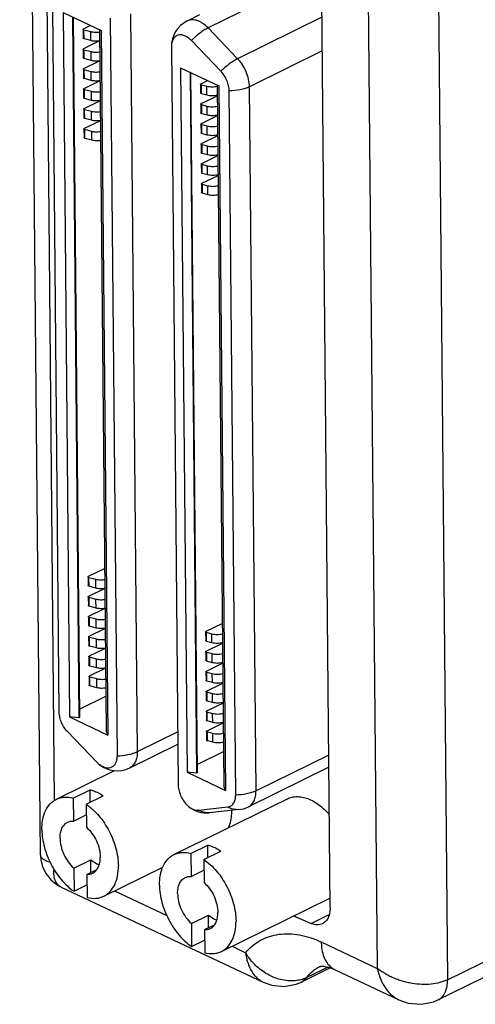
# Model space of a CAD drawing. Header units: inches. Extents: x 0 to 34, y 0 to 22.
# Tile 30 of 60: x 24.3 to 24.9, y 13.9 to 15.3. Entities that reach past the tile are written whole.
import ezdxf

# ---------------------------------------------------------------- set-up
doc = ezdxf.new("R2010")
doc.units = ezdxf.units.IN
doc.header["$LTSCALE"] = 1.87
doc.header["$MEASUREMENT"] = 0
doc.layers.get('0').update_dxf_attribs({"linetype": 'CONTINUOUS'})

msp = doc.modelspace()

# ---------------------------------------------------------------- linework, layer by layer
at = {"color": 7, "linetype": 'CONTINUOUS'}
for p, q in [((24.3045, 14.0987), (24.2756, 17.2348)), ((24.8411, 17.0069), (24.8695, 13.9254)), ((24.7438, 16.9894), (24.7719, 13.9411)), ((24.7064, 14.0251), (24.6938, 15.3941)), ((24.324, 14.174), (24.3129, 15.3771)), ((24.6615, 15.3064), (24.5371, 15.2452)), ((24.3305, 14.2966), (24.3215, 15.2729)), ((24.3358, 15.2664), (24.3448, 14.2897)), ((24.3358, 15.2664), (24.3889, 15.2415)), ((24.4294, 15.2647), (24.4388, 14.2413)), ((24.3488, 15.2603), (24.3578, 14.2887)), ((24.3497, 15.2599), (24.3586, 14.2891)), ((24.4012, 15.2589), (24.4107, 14.2355)), ((24.5254, 15.2633), (24.5082, 15.2548)), ((24.695, 15.2601), (24.5781, 15.2025)), ((24.3636, 15.2433), (24.3637, 15.2312)), ((24.3643, 15.2441), (24.3736, 15.2487)), ((24.3649, 15.2302), (24.3648, 15.2423)), ((24.3743, 15.2397), (24.3648, 15.2423)), ((24.3744, 15.2276), (24.3743, 15.2397)), ((24.3866, 15.2426), (24.3955, 14.271)), ((24.3889, 15.2415), (24.3979, 14.2647)), ((24.5781, 15.2025), (24.5371, 15.2452)), ((24.3645, 15.2165), (24.3861, 15.2271)), ((24.3744, 15.2276), (24.3649, 15.2302)), ((24.5549, 15.1851), (24.5139, 15.2277)), ((24.3638, 15.2156), (24.3639, 15.2036)), ((24.3652, 15.2026), (24.3651, 15.2146)), ((24.3746, 15.2121), (24.3651, 15.2146)), ((24.3747, 15.2), (24.3746, 15.2121)), ((24.4862, 15.2189), (24.4956, 14.1956)), ((24.6955, 15.2133), (24.5946, 15.1637)), ((24.3648, 15.1889), (24.3862, 15.1994)), ((24.3747, 15.2), (24.3652, 15.2026)), ((24.3641, 15.188), (24.3642, 15.176)), ((24.3654, 15.175), (24.3653, 15.187)), ((24.3748, 15.1845), (24.3653, 15.187)), ((24.3749, 15.1724), (24.3748, 15.1845)), ((24.499, 15.1897), (24.508, 14.213)), ((24.499, 15.1897), (24.5521, 15.1648)), ((24.5121, 15.1836), (24.521, 14.212)), ((24.5129, 15.1832), (24.5219, 14.2124)), ((24.365, 15.1613), (24.3866, 15.1719)), ((24.3749, 15.1724), (24.3654, 15.175)), ((24.5274, 15.1679), (24.5362, 15.1722)), ((24.3643, 15.1604), (24.3644, 15.1483)), ((24.3657, 15.1473), (24.3656, 15.1594)), ((24.3751, 15.1569), (24.3656, 15.1594)), ((24.3752, 15.1448), (24.3751, 15.1569)), ((24.5267, 15.167), (24.5268, 15.1549)), ((24.528, 15.1539), (24.5279, 15.166)), ((24.5353, 15.164), (24.5279, 15.166)), ((24.5355, 15.1519), (24.5353, 15.164)), ((24.5498, 15.1658), (24.5588, 14.1942)), ((24.5521, 15.1648), (24.5611, 14.188)), ((24.5754, 14.1815), (24.5664, 15.1579)), ((24.6036, 14.1873), (24.5946, 15.1637)), ((24.3653, 15.1337), (24.3867, 15.1442)), ((24.3752, 15.1448), (24.3657, 15.1473)), ((24.5276, 15.1402), (24.55, 15.1512)), ((24.5355, 15.1519), (24.528, 15.1539)), ((24.3646, 15.1328), (24.3647, 15.1207)), ((24.3659, 15.1197), (24.3658, 15.1318)), ((24.3753, 15.1293), (24.3658, 15.1318)), ((24.3754, 15.1172), (24.3753, 15.1293)), ((24.5269, 15.1394), (24.527, 15.1273)), ((24.5283, 15.1263), (24.5282, 15.1384)), ((24.5356, 15.1364), (24.5282, 15.1384)), ((24.5357, 15.1243), (24.5356, 15.1364)), ((24.3655, 15.106), (24.3871, 15.1166)), ((24.3754, 15.1172), (24.3659, 15.1197)), ((24.5279, 15.1126), (24.5502, 15.1236)), ((24.5357, 15.1243), (24.5283, 15.1263)), ((24.3648, 15.1052), (24.365, 15.0931)), ((24.3662, 15.0921), (24.3661, 15.1042)), ((24.3756, 15.1016), (24.3661, 15.1042)), ((24.3757, 15.0896), (24.3756, 15.1016)), ((24.5272, 15.1118), (24.5273, 15.0997)), ((24.5285, 15.0987), (24.5284, 15.1108)), ((24.5358, 15.1088), (24.5284, 15.1108)), ((24.536, 15.0967), (24.5358, 15.1088)), ((24.3757, 15.0896), (24.3662, 15.0921)), ((24.5281, 15.085), (24.5505, 15.096)), ((24.536, 15.0967), (24.5285, 15.0987)), ((24.5274, 15.0842), (24.5275, 15.0721)), ((24.5288, 15.0711), (24.5287, 15.0832)), ((24.5361, 15.0812), (24.5287, 15.0832)), ((24.5362, 15.0691), (24.5361, 15.0812)), ((24.5284, 15.0574), (24.5507, 15.0684)), ((24.5362, 15.0691), (24.5288, 15.0711)), ((24.5277, 15.0566), (24.5278, 15.0445)), ((24.529, 15.0435), (24.5289, 15.0556)), ((24.5364, 15.0536), (24.5289, 15.0556)), ((24.5365, 15.0415), (24.5364, 15.0536)), ((24.5286, 15.0298), (24.551, 15.0408)), ((24.5365, 15.0415), (24.529, 15.0435)), ((24.5279, 15.029), (24.5281, 15.0169)), ((24.5293, 15.0159), (24.5292, 15.028)), ((24.5366, 15.026), (24.5292, 15.028)), ((24.5367, 15.0139), (24.5366, 15.026)), ((24.5367, 15.0139), (24.5293, 15.0159)), ((24.3713, 14.4848), (24.3935, 14.4957)), ((24.3706, 14.4839), (24.3707, 14.4719)), ((24.3719, 14.4709), (24.3718, 14.4829)), ((24.3812, 14.4804), (24.3718, 14.4829)), ((24.3814, 14.4683), (24.3812, 14.4804)), ((24.3715, 14.4572), (24.3931, 14.4678)), ((24.3814, 14.4683), (24.3719, 14.4709)), ((24.3708, 14.4563), (24.3709, 14.4443)), ((24.3722, 14.4433), (24.3721, 14.4553)), ((24.3815, 14.4528), (24.3721, 14.4553)), ((24.3816, 14.4407), (24.3815, 14.4528)), ((24.3718, 14.4296), (24.3933, 14.4402)), ((24.3816, 14.4407), (24.3722, 14.4433)), ((24.3711, 14.4287), (24.3712, 14.4166)), ((24.3724, 14.4156), (24.3723, 14.4277)), ((24.3818, 14.4252), (24.3723, 14.4277)), ((24.3819, 14.4131), (24.3818, 14.4252)), ((24.5344, 14.4085), (24.5567, 14.4195)), ((24.372, 14.4019), (24.3936, 14.4126)), ((24.3819, 14.4131), (24.3724, 14.4156)), ((24.5337, 14.4077), (24.5338, 14.3956)), ((24.535, 14.3946), (24.5349, 14.4067)), ((24.5423, 14.4047), (24.5349, 14.4067)), ((24.5424, 14.3926), (24.5423, 14.4047)), ((24.3713, 14.4011), (24.3714, 14.389)), ((24.3726, 14.388), (24.3725, 14.4001)), ((24.3822, 14.3975), (24.3725, 14.4001)), ((24.3823, 14.3854), (24.3822, 14.3975)), ((24.5346, 14.3809), (24.5569, 14.3919)), ((24.5424, 14.3926), (24.535, 14.3946)), ((24.3723, 14.3743), (24.3936, 14.3848)), ((24.3823, 14.3854), (24.3726, 14.388)), ((24.5339, 14.3801), (24.534, 14.368)), ((24.5353, 14.367), (24.5352, 14.3791)), ((24.5426, 14.3771), (24.5352, 14.3791)), ((24.5427, 14.365), (24.5426, 14.3771)), ((24.3716, 14.3735), (24.3717, 14.3614)), ((24.3729, 14.3604), (24.3728, 14.3725)), ((24.3823, 14.37), (24.3728, 14.3725)), ((24.3824, 14.3579), (24.3823, 14.37)), ((24.5349, 14.3533), (24.5572, 14.3643)), ((24.5427, 14.365), (24.5353, 14.367)), ((24.3726, 14.3467), (24.3941, 14.3573)), ((24.3824, 14.3579), (24.3729, 14.3604)), ((24.5342, 14.3525), (24.5343, 14.3404)), ((24.5355, 14.3394), (24.5354, 14.3515)), ((24.5428, 14.3495), (24.5354, 14.3515)), ((24.3719, 14.3459), (24.372, 14.3338)), ((24.3732, 14.3328), (24.3731, 14.3449)), ((24.3825, 14.3424), (24.3731, 14.3449)), ((24.3826, 14.3303), (24.3825, 14.3424)), ((24.5351, 14.3257), (24.5575, 14.3367)), ((24.543, 14.3374), (24.5355, 14.3394)), ((24.543, 14.3374), (24.5428, 14.3495)), ((24.3826, 14.3303), (24.3732, 14.3328)), ((24.5344, 14.3249), (24.5345, 14.3128)), ((24.5431, 14.3219), (24.5357, 14.3239)), ((24.5358, 14.3118), (24.5357, 14.3239)), ((24.3585, 14.3005), (24.3951, 14.3185)), ((24.5354, 14.2981), (24.5577, 14.3091)), ((24.5432, 14.3098), (24.5358, 14.3118)), ((24.5432, 14.3098), (24.5431, 14.3219)), ((24.3305, 14.296), (24.3305, 14.2966)), ((24.5347, 14.2973), (24.5348, 14.2852)), ((24.5434, 14.2943), (24.5359, 14.2963)), ((24.536, 14.2842), (24.5359, 14.2963)), ((24.3448, 14.2897), (24.3979, 14.2647)), ((24.3578, 14.2887), (24.3448, 14.2897)), ((24.3586, 14.2891), (24.3578, 14.2887)), ((24.5356, 14.2705), (24.558, 14.2815)), ((24.5435, 14.2822), (24.536, 14.2842)), ((24.5435, 14.2822), (24.5434, 14.2943)), ((24.383, 14.2267), (24.342, 14.2694)), ((24.3979, 14.2647), (24.3955, 14.271)), ((24.495, 14.2689), (24.4388, 14.2413)), ((24.5349, 14.2696), (24.5351, 14.2576)), ((24.5436, 14.2666), (24.5362, 14.2686)), ((24.5363, 14.2566), (24.5362, 14.2686)), ((24.5437, 14.2546), (24.5363, 14.2566)), ((24.5437, 14.2546), (24.5436, 14.2666)), ((24.4283, 14.2191), (24.4951, 14.252)), ((24.5218, 14.2238), (24.5583, 14.2418)), ((24.7045, 14.237), (24.6036, 14.1873)), ((24.3265, 14.1756), (24.4073, 14.2153)), ((24.386, 14.224), (24.383, 14.2267)), ((24.4063, 14.2154), (24.4063, 14.2149)), ((24.7046, 14.2201), (24.593, 14.1651)), ((24.8695, 13.9254), (25.4762, 14.224)), ((24.508, 14.213), (24.5611, 14.188)), ((24.521, 14.212), (24.508, 14.213)), ((24.5219, 14.2124), (24.521, 14.212)), ((24.3498, 14.1773), (24.3734, 14.1889)), ((24.3735, 14.1715), (24.3734, 14.1889)), ((24.4956, 14.1956), (24.4957, 14.195)), ((24.5611, 14.188), (24.5588, 14.1942)), ((24.8561, 13.8973), (25.4628, 14.1959)), ((24.3498, 14.1773), (24.3501, 14.1454)), ((24.368, 14.1688), (24.3916, 14.1804)), ((24.4897, 14.0988), (24.6472, 14.1763)), ((24.368, 14.1688), (24.3683, 14.1368)), ((24.5237, 14.1606), (24.5643, 14.1649)), ((24.5798, 14.1613), (24.5392, 14.157)), ((24.3501, 14.1454), (24.3681, 14.1542)), ((24.5131, 14.1006), (24.5366, 14.1122)), ((24.5368, 14.0948), (24.5366, 14.1122)), ((24.3507, 14.0801), (24.3743, 14.0917)), ((24.3744, 14.0743), (24.3743, 14.0917)), ((24.5131, 14.1006), (24.5134, 14.0686)), ((24.5312, 14.0921), (24.5548, 14.1037)), ((24.5312, 14.0921), (24.5315, 14.0601)), ((24.3507, 14.0801), (24.351, 14.0481)), ((24.3689, 14.0715), (24.3828, 14.0784)), ((24.3925, 14.0413), (24.4743, 14.0816)), ((24.5134, 14.0686), (24.5314, 14.0775)), ((24.3689, 14.0715), (24.3692, 14.0396)), ((24.3334, 14.0537), (24.6137, 13.9219)), ((24.351, 14.0481), (24.369, 14.057)), ((24.4071, 14.0485), (24.4797, 14.0144)), ((24.5558, 13.9646), (24.7063, 14.0387)), ((24.514, 14.0033), (24.5375, 14.0149)), ((24.5377, 13.9975), (24.5375, 14.0149)), ((24.6558, 14.0138), (24.68, 14.0035)), ((24.68, 14.0035), (24.7053, 14.0159)), ((24.514, 14.0033), (24.5143, 13.9714)), ((24.5321, 13.9948), (24.5461, 14.0017)), ((24.5321, 13.9948), (24.5324, 13.9628)), ((24.5143, 13.9714), (24.5323, 13.9802)), ((24.5704, 13.9718), (24.5892, 13.9629)), ((24.6942, 13.9777), (24.7719, 13.9411)), ((24.7064, 13.9417), (24.6668, 13.9222)), ((24.7032, 13.9428), (24.6742, 13.9285)), ((24.6668, 13.9222), (24.6742, 13.9285)), ((24.7134, 13.9392), (24.8017, 13.8977)), ((24.6137, 13.9219), (24.6137, 13.9219)), ((24.6667, 13.9222), (24.6668, 13.9222)), ((24.8561, 13.8973), (24.8561, 13.8973))]:
    msp.add_line(p, q, dxfattribs=at)
for points in [[(24.3045, 14.0987), (24.3051, 14.0917), (24.3075, 14.082), (24.3122, 14.0724), (24.3193, 14.0635), (24.3289, 14.0561), (24.3334, 14.0537)], [(24.6137, 13.922), (24.6257, 13.9177), (24.6426, 13.916), (24.6592, 13.9191), (24.6667, 13.9222)], [(24.8017, 13.8977), (24.815, 13.893), (24.8331, 13.8913), (24.85, 13.8947), (24.8561, 13.8973)]]:
    msp.add_lwpolyline(points, dxfattribs=at)
for centre, radius, start, end in [((24.5256, 15.2195), 0.0394, 116.2062, 180.5279), ((24.516, 15.2192), 0.0297, 180.1644, 180.5283), ((24.4109, 14.2545), 0.0394, 230.7036, 296.2059), ((24.535, 14.1961), 0.0394, 230.7064, 276.0689), ((24.5756, 14.2004), 0.0394, 276.0686, 296.2063)]:
    msp.add_arc(centre, radius, start, end, dxfattribs=at)
for points, knots in [([(24.5371, 15.2452), (24.5349, 15.2475), (24.5313, 15.2506), (24.5261, 15.2537), (24.5212, 15.2558), (24.5161, 15.2567), (24.5114, 15.2561), (24.5092, 15.2553), (24.5082, 15.2548)], [0, 0, 0, 0, 0.296004, 0.432281, 0.559932, 0.790243, 0.89662, 1, 1, 1, 1]), ([(24.3636, 15.2433), (24.3636, 15.2434), (24.3638, 15.2438), (24.3641, 15.244), (24.3643, 15.2441)], [0, 0, 0, 0, 0.42713, 1, 1, 1, 1]), ([(24.3648, 15.2423), (24.3646, 15.2423), (24.3643, 15.2424), (24.3638, 15.2427), (24.3636, 15.2431), (24.3636, 15.2433)], [0, 0, 0, 0, 0.321306, 0.710039, 1, 1, 1, 1]), ([(24.3866, 15.2393), (24.3845, 15.2389), (24.3804, 15.2386), (24.3762, 15.2392), (24.3743, 15.2397)], [0, 0, 0, 0, 0.507923, 1, 1, 1, 1]), ([(24.5371, 15.2452), (24.5351, 15.2442), (24.5312, 15.242), (24.5232, 15.2364), (24.5175, 15.2314), (24.5139, 15.2277)], [0, 0, 0, 0, 0.224098, 0.470976, 1, 1, 1, 1]), ([(24.3649, 15.2302), (24.3648, 15.2302), (24.3644, 15.2304), (24.3639, 15.2307), (24.3637, 15.231), (24.3637, 15.2312)], [0, 0, 0, 0, 0.321306, 0.710039, 1, 1, 1, 1]), ([(24.3867, 15.2272), (24.3847, 15.2268), (24.3805, 15.2266), (24.3763, 15.2271), (24.3744, 15.2276)], [0, 0, 0, 0, 0.507923, 1, 1, 1, 1]), ([(24.5139, 15.2277), (24.5124, 15.2292), (24.5095, 15.2318), (24.5046, 15.2346), (24.4997, 15.2358), (24.4958, 15.2354), (24.4931, 15.2343), (24.4907, 15.2326), (24.4883, 15.2295), (24.4865, 15.2246), (24.4862, 15.221), (24.4862, 15.2191)], [0, 0, 0, 0, 0.151793, 0.288564, 0.409598, 0.518506, 0.57112, 0.624032, 0.735129, 0.859606, 1, 1, 1, 1]), ([(24.3638, 15.2156), (24.3638, 15.2158), (24.364, 15.2162), (24.3643, 15.2164), (24.3645, 15.2165)], [0, 0, 0, 0, 0.42713, 1, 1, 1, 1]), ([(24.3651, 15.2146), (24.3649, 15.2147), (24.3645, 15.2148), (24.364, 15.2151), (24.3638, 15.2155), (24.3638, 15.2156)], [0, 0, 0, 0, 0.321306, 0.710039, 1, 1, 1, 1]), ([(24.3869, 15.2116), (24.3848, 15.2113), (24.3807, 15.211), (24.3765, 15.2116), (24.3746, 15.2121)], [0, 0, 0, 0, 0.50809, 1, 1, 1, 1]), ([(24.3652, 15.2026), (24.365, 15.2026), (24.3646, 15.2027), (24.3641, 15.203), (24.3639, 15.2034), (24.3639, 15.2036)], [0, 0, 0, 0, 0.321306, 0.710039, 1, 1, 1, 1]), ([(24.387, 15.1995), (24.3849, 15.1992), (24.3808, 15.1989), (24.3766, 15.1995), (24.3747, 15.2)], [0, 0, 0, 0, 0.50809, 1, 1, 1, 1]), ([(24.5781, 15.2025), (24.5762, 15.2016), (24.5722, 15.1993), (24.5642, 15.1937), (24.5585, 15.1887), (24.5549, 15.1851)], [0, 0, 0, 0, 0.224098, 0.470976, 1, 1, 1, 1]), ([(24.5946, 15.1637), (24.5945, 15.1671), (24.5936, 15.1741), (24.5903, 15.1844), (24.5851, 15.1942), (24.5806, 15.1999), (24.5781, 15.2025)], [0, 0, 0, 0, 0.238063, 0.492101, 0.750274, 1, 1, 1, 1]), ([(24.3641, 15.188), (24.3641, 15.1882), (24.3643, 15.1886), (24.3646, 15.1888), (24.3648, 15.1889)], [0, 0, 0, 0, 0.42713, 1, 1, 1, 1]), ([(24.3653, 15.187), (24.3652, 15.1871), (24.3648, 15.1872), (24.3643, 15.1875), (24.3641, 15.1879), (24.3641, 15.188)], [0, 0, 0, 0, 0.321306, 0.710039, 1, 1, 1, 1]), ([(24.3871, 15.184), (24.3851, 15.1837), (24.3809, 15.1834), (24.3767, 15.184), (24.3748, 15.1845)], [0, 0, 0, 0, 0.507923, 1, 1, 1, 1]), ([(24.5664, 15.1579), (24.5664, 15.1602), (24.5657, 15.1652), (24.5634, 15.1724), (24.5598, 15.1792), (24.5566, 15.1832), (24.5549, 15.1851)], [0, 0, 0, 0, 0.238063, 0.492101, 0.750274, 1, 1, 1, 1]), ([(24.3654, 15.175), (24.3653, 15.175), (24.3649, 15.1751), (24.3644, 15.1754), (24.3642, 15.1758), (24.3642, 15.176)], [0, 0, 0, 0, 0.321306, 0.710039, 1, 1, 1, 1]), ([(24.3872, 15.172), (24.3852, 15.1716), (24.381, 15.1713), (24.3768, 15.1719), (24.3749, 15.1724)], [0, 0, 0, 0, 0.507923, 1, 1, 1, 1]), ([(24.3643, 15.1604), (24.3643, 15.1606), (24.3645, 15.161), (24.3648, 15.1612), (24.365, 15.1613)], [0, 0, 0, 0, 0.42713, 1, 1, 1, 1]), ([(24.3656, 15.1594), (24.3654, 15.1595), (24.365, 15.1596), (24.3645, 15.1599), (24.3643, 15.1603), (24.3643, 15.1604)], [0, 0, 0, 0, 0.321306, 0.710039, 1, 1, 1, 1]), ([(24.3874, 15.1564), (24.3853, 15.156), (24.3812, 15.1558), (24.377, 15.1563), (24.3751, 15.1569)], [0, 0, 0, 0, 0.508094, 1, 1, 1, 1]), ([(24.5267, 15.167), (24.5267, 15.1672), (24.5269, 15.1676), (24.5272, 15.1678), (24.5274, 15.1679)], [0, 0, 0, 0, 0.42713, 1, 1, 1, 1]), ([(24.5279, 15.166), (24.5277, 15.1661), (24.5274, 15.1662), (24.5269, 15.1665), (24.5267, 15.1669), (24.5267, 15.167)], [0, 0, 0, 0, 0.321306, 0.710039, 1, 1, 1, 1]), ([(24.5498, 15.164), (24.5475, 15.1634), (24.5426, 15.1628), (24.5377, 15.1634), (24.5353, 15.164)], [0, 0, 0, 0, 0.501717, 1, 1, 1, 1]), ([(24.5946, 15.1637), (24.5926, 15.1627), (24.5884, 15.161), (24.579, 15.1586), (24.5715, 15.1579), (24.5664, 15.1579)], [0, 0, 0, 0, 0.224389, 0.470419, 1, 1, 1, 1]), ([(24.3657, 15.1473), (24.3655, 15.1474), (24.3651, 15.1475), (24.3646, 15.1478), (24.3644, 15.1482), (24.3644, 15.1483)], [0, 0, 0, 0, 0.321306, 0.710039, 1, 1, 1, 1]), ([(24.3875, 15.1443), (24.3854, 15.144), (24.3813, 15.1437), (24.3772, 15.1443), (24.3752, 15.1448)], [0, 0, 0, 0, 0.508094, 1, 1, 1, 1]), ([(24.528, 15.1539), (24.5278, 15.154), (24.5275, 15.1541), (24.527, 15.1544), (24.5268, 15.1548), (24.5268, 15.1549)], [0, 0, 0, 0, 0.321306, 0.710039, 1, 1, 1, 1]), ([(24.55, 15.152), (24.5476, 15.1513), (24.5427, 15.1508), (24.5378, 15.1513), (24.5355, 15.1519)], [0, 0, 0, 0, 0.501717, 1, 1, 1, 1]), ([(24.3646, 15.1328), (24.3646, 15.133), (24.3648, 15.1334), (24.3651, 15.1336), (24.3653, 15.1337)], [0, 0, 0, 0, 0.42713, 1, 1, 1, 1]), ([(24.3658, 15.1318), (24.3657, 15.1319), (24.3653, 15.132), (24.3648, 15.1323), (24.3646, 15.1327), (24.3646, 15.1328)], [0, 0, 0, 0, 0.321306, 0.710039, 1, 1, 1, 1]), ([(24.3876, 15.1288), (24.3856, 15.1285), (24.3814, 15.1282), (24.3772, 15.1288), (24.3753, 15.1293)], [0, 0, 0, 0, 0.507923, 1, 1, 1, 1]), ([(24.5269, 15.1394), (24.5269, 15.1396), (24.5271, 15.1399), (24.5274, 15.1401), (24.5276, 15.1402)], [0, 0, 0, 0, 0.42713, 1, 1, 1, 1]), ([(24.5282, 15.1384), (24.528, 15.1384), (24.5276, 15.1386), (24.5271, 15.1389), (24.5269, 15.1392), (24.5269, 15.1394)], [0, 0, 0, 0, 0.321306, 0.710039, 1, 1, 1, 1]), ([(24.5501, 15.1364), (24.5477, 15.1358), (24.5428, 15.1352), (24.5379, 15.1358), (24.5356, 15.1364)], [0, 0, 0, 0, 0.501717, 1, 1, 1, 1]), ([(24.3659, 15.1197), (24.3658, 15.1198), (24.3654, 15.1199), (24.3649, 15.1202), (24.3647, 15.1206), (24.3647, 15.1207)], [0, 0, 0, 0, 0.321306, 0.710039, 1, 1, 1, 1]), ([(24.3877, 15.1167), (24.3857, 15.1164), (24.3815, 15.1161), (24.3774, 15.1167), (24.3754, 15.1172)], [0, 0, 0, 0, 0.507923, 1, 1, 1, 1]), ([(24.5283, 15.1263), (24.5281, 15.1264), (24.5277, 15.1265), (24.5272, 15.1268), (24.527, 15.1272), (24.527, 15.1273)], [0, 0, 0, 0, 0.321306, 0.710039, 1, 1, 1, 1]), ([(24.5502, 15.1243), (24.5479, 15.1237), (24.543, 15.1232), (24.5381, 15.1237), (24.5357, 15.1243)], [0, 0, 0, 0, 0.501717, 1, 1, 1, 1]), ([(24.3648, 15.1052), (24.3648, 15.1054), (24.365, 15.1057), (24.3654, 15.1059), (24.3655, 15.106)], [0, 0, 0, 0, 0.42713, 1, 1, 1, 1]), ([(24.3661, 15.1042), (24.3659, 15.1042), (24.3655, 15.1044), (24.365, 15.1047), (24.3648, 15.105), (24.3648, 15.1052)], [0, 0, 0, 0, 0.321306, 0.710039, 1, 1, 1, 1]), ([(24.3879, 15.1012), (24.3858, 15.1008), (24.3817, 15.1006), (24.3776, 15.1011), (24.3756, 15.1016)], [0, 0, 0, 0, 0.50809, 1, 1, 1, 1]), ([(24.5272, 15.1118), (24.5272, 15.112), (24.5274, 15.1123), (24.5277, 15.1125), (24.5279, 15.1126)], [0, 0, 0, 0, 0.42713, 1, 1, 1, 1]), ([(24.5284, 15.1108), (24.5282, 15.1108), (24.5279, 15.111), (24.5274, 15.1113), (24.5272, 15.1116), (24.5272, 15.1118)], [0, 0, 0, 0, 0.321306, 0.710039, 1, 1, 1, 1]), ([(24.5504, 15.1088), (24.548, 15.1082), (24.5431, 15.1076), (24.5382, 15.1082), (24.5358, 15.1088)], [0, 0, 0, 0, 0.501717, 1, 1, 1, 1]), ([(24.3662, 15.0921), (24.366, 15.0922), (24.3656, 15.0923), (24.3651, 15.0926), (24.365, 15.093), (24.365, 15.0931)], [0, 0, 0, 0, 0.321306, 0.710039, 1, 1, 1, 1]), ([(24.388, 15.0891), (24.3859, 15.0887), (24.3818, 15.0885), (24.3777, 15.089), (24.3757, 15.0896)], [0, 0, 0, 0, 0.50809, 1, 1, 1, 1]), ([(24.5285, 15.0987), (24.5283, 15.0988), (24.528, 15.0989), (24.5275, 15.0992), (24.5273, 15.0996), (24.5273, 15.0997)], [0, 0, 0, 0, 0.321306, 0.710039, 1, 1, 1, 1]), ([(24.5505, 15.0967), (24.5481, 15.0961), (24.5432, 15.0955), (24.5383, 15.0961), (24.536, 15.0967)], [0, 0, 0, 0, 0.501717, 1, 1, 1, 1]), ([(24.5274, 15.0842), (24.5274, 15.0843), (24.5276, 15.0847), (24.5279, 15.0849), (24.5281, 15.085)], [0, 0, 0, 0, 0.42713, 1, 1, 1, 1]), ([(24.5287, 15.0832), (24.5285, 15.0832), (24.5281, 15.0834), (24.5276, 15.0837), (24.5274, 15.084), (24.5274, 15.0842)], [0, 0, 0, 0, 0.321306, 0.710039, 1, 1, 1, 1]), ([(24.5506, 15.0812), (24.5482, 15.0806), (24.5434, 15.08), (24.5384, 15.0806), (24.5361, 15.0812)], [0, 0, 0, 0, 0.501717, 1, 1, 1, 1]), ([(24.5288, 15.0711), (24.5286, 15.0711), (24.5282, 15.0713), (24.5277, 15.0716), (24.5275, 15.0719), (24.5275, 15.0721)], [0, 0, 0, 0, 0.321306, 0.710039, 1, 1, 1, 1]), ([(24.5507, 15.0691), (24.5484, 15.0685), (24.5435, 15.0679), (24.5386, 15.0685), (24.5362, 15.0691)], [0, 0, 0, 0, 0.501717, 1, 1, 1, 1]), ([(24.5277, 15.0566), (24.5277, 15.0567), (24.5279, 15.0571), (24.5282, 15.0573), (24.5284, 15.0574)], [0, 0, 0, 0, 0.42713, 1, 1, 1, 1]), ([(24.5289, 15.0556), (24.5287, 15.0556), (24.5284, 15.0557), (24.5279, 15.056), (24.5277, 15.0564), (24.5277, 15.0566)], [0, 0, 0, 0, 0.321306, 0.710039, 1, 1, 1, 1]), ([(24.5509, 15.0536), (24.5485, 15.053), (24.5436, 15.0524), (24.5387, 15.0529), (24.5364, 15.0536)], [0, 0, 0, 0, 0.501717, 1, 1, 1, 1]), ([(24.529, 15.0435), (24.5289, 15.0435), (24.5285, 15.0437), (24.528, 15.044), (24.5278, 15.0443), (24.5278, 15.0445)], [0, 0, 0, 0, 0.321306, 0.710039, 1, 1, 1, 1]), ([(24.551, 15.0415), (24.5486, 15.0409), (24.5437, 15.0403), (24.5388, 15.0409), (24.5365, 15.0415)], [0, 0, 0, 0, 0.501717, 1, 1, 1, 1]), ([(24.5279, 15.029), (24.5279, 15.0291), (24.5281, 15.0295), (24.5285, 15.0297), (24.5286, 15.0298)], [0, 0, 0, 0, 0.42713, 1, 1, 1, 1]), ([(24.5292, 15.028), (24.529, 15.028), (24.5286, 15.0281), (24.5281, 15.0284), (24.5279, 15.0288), (24.5279, 15.029)], [0, 0, 0, 0, 0.321306, 0.710039, 1, 1, 1, 1]), ([(24.5511, 15.026), (24.5488, 15.0253), (24.5439, 15.0248), (24.539, 15.0253), (24.5366, 15.026)], [0, 0, 0, 0, 0.501717, 1, 1, 1, 1]), ([(24.5293, 15.0159), (24.5291, 15.0159), (24.5287, 15.0161), (24.5282, 15.0163), (24.5281, 15.0167), (24.5281, 15.0169)], [0, 0, 0, 0, 0.321306, 0.710039, 1, 1, 1, 1]), ([(24.5512, 15.0139), (24.5489, 15.0133), (24.544, 15.0127), (24.5391, 15.0133), (24.5367, 15.0139)], [0, 0, 0, 0, 0.501717, 1, 1, 1, 1]), ([(24.3706, 14.4839), (24.3706, 14.4841), (24.3708, 14.4845), (24.3711, 14.4847), (24.3713, 14.4848)], [0, 0, 0, 0, 0.42713, 1, 1, 1, 1]), ([(24.3718, 14.4829), (24.3716, 14.483), (24.3713, 14.4831), (24.3708, 14.4834), (24.3706, 14.4838), (24.3706, 14.4839)], [0, 0, 0, 0, 0.321306, 0.710039, 1, 1, 1, 1]), ([(24.3936, 14.48), (24.3915, 14.4796), (24.3874, 14.4793), (24.3832, 14.4799), (24.3812, 14.4804)], [0, 0, 0, 0, 0.507923, 1, 1, 1, 1]), ([(24.3719, 14.4709), (24.3718, 14.4709), (24.3714, 14.471), (24.3709, 14.4713), (24.3707, 14.4717), (24.3707, 14.4719)], [0, 0, 0, 0, 0.321306, 0.710039, 1, 1, 1, 1]), ([(24.3937, 14.4679), (24.3917, 14.4675), (24.3875, 14.4673), (24.3833, 14.4678), (24.3814, 14.4683)], [0, 0, 0, 0, 0.507923, 1, 1, 1, 1]), ([(24.3708, 14.4563), (24.3708, 14.4565), (24.371, 14.4569), (24.3714, 14.4571), (24.3715, 14.4572)], [0, 0, 0, 0, 0.42713, 1, 1, 1, 1]), ([(24.3721, 14.4553), (24.3719, 14.4554), (24.3715, 14.4555), (24.371, 14.4558), (24.3708, 14.4562), (24.3708, 14.4563)], [0, 0, 0, 0, 0.321306, 0.710039, 1, 1, 1, 1]), ([(24.3939, 14.4523), (24.3918, 14.452), (24.3876, 14.4517), (24.3835, 14.4523), (24.3815, 14.4528)], [0, 0, 0, 0, 0.507928, 1, 1, 1, 1]), ([(24.3722, 14.4433), (24.372, 14.4433), (24.3716, 14.4434), (24.3711, 14.4437), (24.371, 14.4441), (24.3709, 14.4443)], [0, 0, 0, 0, 0.321306, 0.710039, 1, 1, 1, 1]), ([(24.394, 14.4403), (24.3919, 14.4399), (24.3877, 14.4396), (24.3836, 14.4402), (24.3816, 14.4407)], [0, 0, 0, 0, 0.507928, 1, 1, 1, 1]), ([(24.3711, 14.4287), (24.3711, 14.4289), (24.3713, 14.4293), (24.3716, 14.4295), (24.3718, 14.4296)], [0, 0, 0, 0, 0.42713, 1, 1, 1, 1]), ([(24.3723, 14.4277), (24.3721, 14.4278), (24.3718, 14.4279), (24.3713, 14.4282), (24.3711, 14.4286), (24.3711, 14.4287)], [0, 0, 0, 0, 0.321306, 0.710039, 1, 1, 1, 1]), ([(24.3941, 14.4247), (24.3921, 14.4244), (24.3879, 14.4241), (24.3837, 14.4247), (24.3818, 14.4252)], [0, 0, 0, 0, 0.507923, 1, 1, 1, 1]), ([(24.3724, 14.4156), (24.3723, 14.4157), (24.3719, 14.4158), (24.3714, 14.4161), (24.3712, 14.4165), (24.3712, 14.4166)], [0, 0, 0, 0, 0.321306, 0.710039, 1, 1, 1, 1]), ([(24.3942, 14.4127), (24.3922, 14.4123), (24.388, 14.412), (24.3838, 14.4126), (24.3819, 14.4131)], [0, 0, 0, 0, 0.507923, 1, 1, 1, 1]), ([(24.5337, 14.4077), (24.5337, 14.4079), (24.5338, 14.4082), (24.5342, 14.4084), (24.5344, 14.4085)], [0, 0, 0, 0, 0.42713, 1, 1, 1, 1]), ([(24.5349, 14.4067), (24.5347, 14.4067), (24.5343, 14.4069), (24.5339, 14.4072), (24.5337, 14.4075), (24.5337, 14.4077)], [0, 0, 0, 0, 0.321306, 0.710039, 1, 1, 1, 1]), ([(24.5568, 14.4047), (24.5545, 14.4041), (24.5496, 14.4035), (24.5447, 14.4041), (24.5423, 14.4047)], [0, 0, 0, 0, 0.501717, 1, 1, 1, 1]), ([(24.3713, 14.4011), (24.3713, 14.4013), (24.3715, 14.4016), (24.3718, 14.4018), (24.372, 14.4019)], [0, 0, 0, 0, 0.42713, 1, 1, 1, 1]), ([(24.3725, 14.4001), (24.3724, 14.4001), (24.372, 14.4003), (24.3715, 14.4006), (24.3713, 14.4009), (24.3713, 14.4011)], [0, 0, 0, 0, 0.321306, 0.710039, 1, 1, 1, 1]), ([(24.3944, 14.397), (24.3923, 14.3967), (24.3882, 14.3964), (24.3841, 14.397), (24.3822, 14.3975)], [0, 0, 0, 0, 0.508256, 1, 1, 1, 1]), ([(24.535, 14.3946), (24.5348, 14.3947), (24.5345, 14.3948), (24.534, 14.3951), (24.5338, 14.3955), (24.5338, 14.3956)], [0, 0, 0, 0, 0.321306, 0.710039, 1, 1, 1, 1]), ([(24.557, 14.3926), (24.5546, 14.392), (24.5497, 14.3915), (24.5448, 14.392), (24.5424, 14.3926)], [0, 0, 0, 0, 0.501717, 1, 1, 1, 1]), ([(24.3726, 14.388), (24.3725, 14.3881), (24.3721, 14.3882), (24.3716, 14.3885), (24.3714, 14.3889), (24.3714, 14.389)], [0, 0, 0, 0, 0.321306, 0.710039, 1, 1, 1, 1]), ([(24.3945, 14.3849), (24.3924, 14.3846), (24.3883, 14.3844), (24.3842, 14.3849), (24.3823, 14.3854)], [0, 0, 0, 0, 0.508256, 1, 1, 1, 1]), ([(24.5339, 14.3801), (24.5339, 14.3803), (24.5341, 14.3806), (24.5344, 14.3808), (24.5346, 14.3809)], [0, 0, 0, 0, 0.42713, 1, 1, 1, 1]), ([(24.5352, 14.3791), (24.535, 14.3791), (24.5346, 14.3793), (24.5341, 14.3796), (24.5339, 14.3799), (24.5339, 14.3801)], [0, 0, 0, 0, 0.321306, 0.710039, 1, 1, 1, 1]), ([(24.5571, 14.3771), (24.5547, 14.3765), (24.5498, 14.3759), (24.5449, 14.3765), (24.5426, 14.3771)], [0, 0, 0, 0, 0.501717, 1, 1, 1, 1]), ([(24.3716, 14.3735), (24.3716, 14.3737), (24.3718, 14.374), (24.3721, 14.3742), (24.3723, 14.3743)], [0, 0, 0, 0, 0.42713, 1, 1, 1, 1]), ([(24.3728, 14.3725), (24.3727, 14.3725), (24.3723, 14.3727), (24.3718, 14.373), (24.3716, 14.3733), (24.3716, 14.3735)], [0, 0, 0, 0, 0.321306, 0.710039, 1, 1, 1, 1]), ([(24.3946, 14.3695), (24.3926, 14.3691), (24.3884, 14.3689), (24.3842, 14.3694), (24.3823, 14.37)], [0, 0, 0, 0, 0.507923, 1, 1, 1, 1]), ([(24.5353, 14.367), (24.5351, 14.3671), (24.5347, 14.3672), (24.5342, 14.3675), (24.534, 14.3679), (24.534, 14.368)], [0, 0, 0, 0, 0.321306, 0.710039, 1, 1, 1, 1]), ([(24.5572, 14.365), (24.5548, 14.3644), (24.55, 14.3638), (24.545, 14.3644), (24.5427, 14.365)], [0, 0, 0, 0, 0.501717, 1, 1, 1, 1]), ([(24.3729, 14.3604), (24.3728, 14.3605), (24.3724, 14.3606), (24.3719, 14.3609), (24.3717, 14.3613), (24.3717, 14.3614)], [0, 0, 0, 0, 0.321306, 0.710039, 1, 1, 1, 1]), ([(24.3947, 14.3574), (24.3927, 14.3571), (24.3885, 14.3568), (24.3843, 14.3574), (24.3824, 14.3579)], [0, 0, 0, 0, 0.507923, 1, 1, 1, 1]), ([(24.5342, 14.3525), (24.5342, 14.3526), (24.5344, 14.353), (24.5347, 14.3532), (24.5349, 14.3533)], [0, 0, 0, 0, 0.42713, 1, 1, 1, 1]), ([(24.5354, 14.3515), (24.5352, 14.3515), (24.5349, 14.3517), (24.5344, 14.352), (24.5342, 14.3523), (24.5342, 14.3525)], [0, 0, 0, 0, 0.321306, 0.710039, 1, 1, 1, 1]), ([(24.3719, 14.3459), (24.3719, 14.3461), (24.372, 14.3464), (24.3724, 14.3466), (24.3726, 14.3467)], [0, 0, 0, 0, 0.42713, 1, 1, 1, 1]), ([(24.3731, 14.3449), (24.3729, 14.3449), (24.3725, 14.3451), (24.372, 14.3454), (24.3719, 14.3457), (24.3719, 14.3459)], [0, 0, 0, 0, 0.321306, 0.710039, 1, 1, 1, 1]), ([(24.3949, 14.3419), (24.3928, 14.3415), (24.3886, 14.3413), (24.3845, 14.3418), (24.3825, 14.3424)], [0, 0, 0, 0, 0.507923, 1, 1, 1, 1]), ([(24.5355, 14.3394), (24.5353, 14.3394), (24.535, 14.3396), (24.5345, 14.3399), (24.5343, 14.3402), (24.5343, 14.3404)], [0, 0, 0, 0, 0.321306, 0.710039, 1, 1, 1, 1]), ([(24.5574, 14.3495), (24.555, 14.3489), (24.5501, 14.3483), (24.5452, 14.3489), (24.5428, 14.3495)], [0, 0, 0, 0, 0.501717, 1, 1, 1, 1]), ([(24.5575, 14.3374), (24.5551, 14.3368), (24.5502, 14.3362), (24.5453, 14.3368), (24.543, 14.3374)], [0, 0, 0, 0, 0.501717, 1, 1, 1, 1]), ([(24.3732, 14.3328), (24.373, 14.3329), (24.3726, 14.333), (24.3722, 14.3333), (24.372, 14.3337), (24.372, 14.3338)], [0, 0, 0, 0, 0.321306, 0.710039, 1, 1, 1, 1]), ([(24.395, 14.3298), (24.3929, 14.3295), (24.3888, 14.3292), (24.3846, 14.3298), (24.3826, 14.3303)], [0, 0, 0, 0, 0.507923, 1, 1, 1, 1]), ([(24.5344, 14.3249), (24.5344, 14.325), (24.5346, 14.3254), (24.5349, 14.3256), (24.5351, 14.3257)], [0, 0, 0, 0, 0.42713, 1, 1, 1, 1]), ([(24.5357, 14.3239), (24.5355, 14.3239), (24.5351, 14.324), (24.5346, 14.3243), (24.5344, 14.3247), (24.5344, 14.3249)], [0, 0, 0, 0, 0.321306, 0.710039, 1, 1, 1, 1]), ([(24.5358, 14.3118), (24.5356, 14.3118), (24.5352, 14.312), (24.5347, 14.3123), (24.5345, 14.3126), (24.5345, 14.3128)], [0, 0, 0, 0, 0.321306, 0.710039, 1, 1, 1, 1]), ([(24.5576, 14.3219), (24.5552, 14.3213), (24.5503, 14.3207), (24.5454, 14.3212), (24.5431, 14.3219)], [0, 0, 0, 0, 0.501717, 1, 1, 1, 1]), ([(24.5577, 14.3098), (24.5554, 14.3092), (24.5505, 14.3086), (24.5456, 14.3092), (24.5432, 14.3098)], [0, 0, 0, 0, 0.501717, 1, 1, 1, 1]), ([(24.342, 14.2694), (24.3403, 14.2711), (24.3372, 14.2751), (24.3336, 14.2817), (24.3313, 14.2888), (24.3306, 14.2936), (24.3305, 14.296)], [0, 0, 0, 0, 0.249068, 0.506646, 0.760751, 1, 1, 1, 1]), ([(24.5347, 14.2973), (24.5347, 14.2974), (24.5349, 14.2978), (24.5352, 14.298), (24.5354, 14.2981)], [0, 0, 0, 0, 0.42713, 1, 1, 1, 1]), ([(24.5359, 14.2963), (24.5357, 14.2963), (24.5354, 14.2964), (24.5349, 14.2967), (24.5347, 14.2971), (24.5347, 14.2973)], [0, 0, 0, 0, 0.321306, 0.710039, 1, 1, 1, 1]), ([(24.536, 14.2842), (24.5359, 14.2842), (24.5355, 14.2844), (24.535, 14.2846), (24.5348, 14.285), (24.5348, 14.2852)], [0, 0, 0, 0, 0.321306, 0.710039, 1, 1, 1, 1]), ([(24.5579, 14.2943), (24.5555, 14.2936), (24.5506, 14.2931), (24.5457, 14.2936), (24.5434, 14.2943)], [0, 0, 0, 0, 0.501717, 1, 1, 1, 1]), ([(24.558, 14.2822), (24.5556, 14.2816), (24.5507, 14.281), (24.5458, 14.2816), (24.5435, 14.2822)], [0, 0, 0, 0, 0.501717, 1, 1, 1, 1]), ([(24.5349, 14.2696), (24.5349, 14.2698), (24.5351, 14.2702), (24.5355, 14.2704), (24.5356, 14.2705)], [0, 0, 0, 0, 0.42713, 1, 1, 1, 1]), ([(24.5362, 14.2686), (24.536, 14.2687), (24.5356, 14.2688), (24.5351, 14.2691), (24.5349, 14.2695), (24.5349, 14.2696)], [0, 0, 0, 0, 0.321306, 0.710039, 1, 1, 1, 1]), ([(24.5363, 14.2566), (24.5361, 14.2566), (24.5357, 14.2567), (24.5352, 14.257), (24.5351, 14.2574), (24.5351, 14.2576)], [0, 0, 0, 0, 0.321306, 0.710039, 1, 1, 1, 1]), ([(24.5581, 14.2667), (24.5558, 14.266), (24.5509, 14.2655), (24.546, 14.266), (24.5436, 14.2666)], [0, 0, 0, 0, 0.501717, 1, 1, 1, 1]), ([(24.5582, 14.2546), (24.5559, 14.254), (24.551, 14.2534), (24.5461, 14.2539), (24.5437, 14.2546)], [0, 0, 0, 0, 0.501717, 1, 1, 1, 1]), ([(24.4388, 14.2413), (24.4369, 14.2404), (24.4327, 14.2387), (24.4233, 14.2363), (24.4158, 14.2355), (24.4107, 14.2355)], [0, 0, 0, 0, 0.224389, 0.470419, 1, 1, 1, 1]), ([(24.4388, 14.2413), (24.4389, 14.2388), (24.4385, 14.2341), (24.4365, 14.2276), (24.4336, 14.2231), (24.4307, 14.2205), (24.4291, 14.2195), (24.4283, 14.2191)], [0, 0, 0, 0, 0.289502, 0.549285, 0.782353, 0.892268, 1, 1, 1, 1]), ([(24.4107, 14.2355), (24.4107, 14.2337), (24.4104, 14.2304), (24.409, 14.2258), (24.4065, 14.2221), (24.4032, 14.2197), (24.3991, 14.2186), (24.3947, 14.2191), (24.3902, 14.2209), (24.3873, 14.2229), (24.386, 14.224)], [0, 0, 0, 0, 0.144333, 0.27363, 0.38951, 0.497451, 0.605895, 0.723075, 0.85404, 1, 1, 1, 1]), ([(24.3734, 14.1889), (24.3749, 14.1885), (24.3813, 14.1865), (24.3873, 14.1833), (24.3916, 14.1804)], [0, 0, 0, 0, 0.234975, 1, 1, 1, 1]), ([(24.4957, 14.195), (24.4957, 14.1922), (24.4966, 14.1867), (24.4996, 14.1787), (24.5041, 14.1715), (24.508, 14.1674), (24.5101, 14.1657)], [0, 0, 0, 0, 0.242335, 0.500003, 0.757671, 1, 1, 1, 1]), ([(24.6036, 14.1873), (24.6016, 14.1863), (24.5974, 14.1847), (24.588, 14.1822), (24.5805, 14.1815), (24.5754, 14.1815)], [0, 0, 0, 0, 0.224389, 0.470419, 1, 1, 1, 1]), ([(24.593, 14.1651), (24.5947, 14.1659), (24.5978, 14.1683), (24.6012, 14.1735), (24.6032, 14.1801), (24.6036, 14.1848), (24.6036, 14.1873)], [0, 0, 0, 0, 0.216956, 0.450229, 0.710241, 1, 1, 1, 1]), ([(24.3064, 14.1334), (24.3063, 14.1381), (24.307, 14.1472), (24.3108, 14.1595), (24.3163, 14.168), (24.3218, 14.1729), (24.3249, 14.1748), (24.3265, 14.1756)], [0, 0, 0, 0, 0.289507, 0.549286, 0.782353, 0.892268, 1, 1, 1, 1]), ([(24.3265, 14.1756), (24.3282, 14.1764), (24.3318, 14.1777), (24.3397, 14.179), (24.3458, 14.1783), (24.3498, 14.1773)], [0, 0, 0, 0, 0.237631, 0.480743, 1, 1, 1, 1]), ([(24.5643, 14.1649), (24.5651, 14.165), (24.5667, 14.1653), (24.5689, 14.1664), (24.5709, 14.1679), (24.5725, 14.17), (24.5738, 14.1724), (24.5751, 14.1762), (24.5754, 14.1794), (24.5754, 14.1815)], [0, 0, 0, 0, 0.112242, 0.222471, 0.33419, 0.450651, 0.574385, 0.706987, 1, 1, 1, 1]), ([(24.6472, 14.1763), (24.6492, 14.1773), (24.6536, 14.1789), (24.6606, 14.1796), (24.668, 14.1789), (24.6786, 14.1758), (24.6918, 14.1682), (24.7009, 14.1596), (24.7053, 14.1547)], [0, 0, 0, 0, 0.101946, 0.207201, 0.318521, 0.437782, 0.702386, 1, 1, 1, 1]), ([(24.368, 14.1688), (24.3745, 14.1643), (24.3866, 14.1529), (24.4006, 14.1319), (24.4099, 14.1083), (24.4125, 14.0916), (24.4126, 14.0835)], [0, 0, 0, 0, 0.237691, 0.495881, 0.756283, 1, 1, 1, 1]), ([(24.5101, 14.1657), (24.5112, 14.1648), (24.5134, 14.1632), (24.5168, 14.1615), (24.5203, 14.1606), (24.5226, 14.1605), (24.5237, 14.1606)], [0, 0, 0, 0, 0.282066, 0.542214, 0.780458, 1, 1, 1, 1]), ([(24.5392, 14.157), (24.5366, 14.1567), (24.5311, 14.1571), (24.526, 14.1592), (24.5237, 14.1606)], [0, 0, 0, 0, 0.489241, 1, 1, 1, 1]), ([(24.5798, 14.1613), (24.5772, 14.161), (24.5717, 14.1614), (24.5666, 14.1635), (24.5643, 14.1649)], [0, 0, 0, 0, 0.489241, 1, 1, 1, 1]), ([(24.5655, 14.1358), (24.5662, 14.1376), (24.5691, 14.1454), (24.5701, 14.1538), (24.5701, 14.1602)], [0, 0, 0, 0, 0.231983, 1, 1, 1, 1]), ([(24.3421, 14.1438), (24.3433, 14.1444), (24.346, 14.1452), (24.3487, 14.1454), (24.3501, 14.1454)], [0, 0, 0, 0, 0.490036, 1, 1, 1, 1]), ([(24.3064, 14.1334), (24.3065, 14.1253), (24.3091, 14.1086), (24.3184, 14.085), (24.3324, 14.0639), (24.3445, 14.0525), (24.351, 14.0481)], [0, 0, 0, 0, 0.243717, 0.504119, 0.762309, 1, 1, 1, 1]), ([(24.3316, 14.1216), (24.3315, 14.1241), (24.3319, 14.1288), (24.3339, 14.1353), (24.3373, 14.1405), (24.3404, 14.1429), (24.3421, 14.1438)], [0, 0, 0, 0, 0.289768, 0.549771, 0.783052, 1, 1, 1, 1]), ([(24.3683, 14.1368), (24.3712, 14.1343), (24.3764, 14.1283), (24.3824, 14.118), (24.3864, 14.1068), (24.3874, 14.0991), (24.3875, 14.0953)], [0, 0, 0, 0, 0.245415, 0.503706, 0.760039, 1, 1, 1, 1]), ([(24.3316, 14.1216), (24.3316, 14.1178), (24.3327, 14.1101), (24.3366, 14.0989), (24.3426, 14.0886), (24.3479, 14.0826), (24.3507, 14.0801)], [0, 0, 0, 0, 0.239961, 0.496294, 0.754585, 1, 1, 1, 1]), ([(24.5366, 14.1122), (24.5382, 14.1118), (24.5446, 14.1098), (24.5506, 14.1065), (24.5548, 14.1037)], [0, 0, 0, 0, 0.234975, 1, 1, 1, 1]), ([(24.3171, 14.0886), (24.3162, 14.0889), (24.3144, 14.0894), (24.3118, 14.0904), (24.3096, 14.0915), (24.3078, 14.0927), (24.3064, 14.0941), (24.3053, 14.0955), (24.3047, 14.0971), (24.3045, 14.0982), (24.3045, 14.0987)], [0, 0, 0, 0, 0.173374, 0.330157, 0.470494, 0.595604, 0.707583, 0.809522, 0.905365, 1, 1, 1, 1]), ([(24.3858, 14.0845), (24.3848, 14.0849), (24.3807, 14.0867), (24.3769, 14.0893), (24.3743, 14.0917)], [0, 0, 0, 0, 0.232897, 1, 1, 1, 1]), ([(24.3769, 14.0731), (24.3786, 14.0739), (24.3817, 14.0763), (24.3851, 14.0815), (24.3871, 14.0881), (24.3875, 14.0928), (24.3875, 14.0953)], [0, 0, 0, 0, 0.216948, 0.450229, 0.710232, 1, 1, 1, 1]), ([(24.4696, 14.0567), (24.4696, 14.0614), (24.4703, 14.0704), (24.4741, 14.0828), (24.4796, 14.0912), (24.4851, 14.0962), (24.4881, 14.0981), (24.4897, 14.0988)], [0, 0, 0, 0, 0.289507, 0.549286, 0.782353, 0.892268, 1, 1, 1, 1]), ([(24.4897, 14.0988), (24.4914, 14.0997), (24.495, 14.101), (24.5029, 14.1023), (24.5091, 14.1016), (24.5131, 14.1006)], [0, 0, 0, 0, 0.237631, 0.480743, 1, 1, 1, 1]), ([(24.5312, 14.0921), (24.5377, 14.0876), (24.5499, 14.0762), (24.5638, 14.0552), (24.5732, 14.0315), (24.5758, 14.0148), (24.5759, 14.0068)], [0, 0, 0, 0, 0.237691, 0.495881, 0.756283, 1, 1, 1, 1]), ([(24.3334, 14.0537), (24.3325, 14.0541), (24.3307, 14.0552), (24.3284, 14.0572), (24.3265, 14.0597), (24.325, 14.0626), (24.324, 14.0659), (24.3233, 14.0695), (24.323, 14.0735), (24.3231, 14.0763), (24.3232, 14.0777)], [0, 0, 0, 0, 0.109767, 0.218899, 0.33042, 0.446886, 0.570422, 0.702963, 0.845934, 1, 1, 1, 1]), ([(24.3925, 14.0413), (24.3941, 14.0421), (24.3972, 14.044), (24.4027, 14.0489), (24.4082, 14.0573), (24.412, 14.0697), (24.4127, 14.0787), (24.4126, 14.0835)], [0, 0, 0, 0, 0.107732, 0.217647, 0.450714, 0.710493, 1, 1, 1, 1]), ([(24.3689, 14.0715), (24.3703, 14.0715), (24.3731, 14.0716), (24.3757, 14.0725), (24.3769, 14.0731)], [0, 0, 0, 0, 0.509964, 1, 1, 1, 1]), ([(24.4948, 14.0449), (24.4948, 14.0473), (24.4951, 14.0521), (24.4971, 14.0586), (24.5005, 14.0638), (24.5037, 14.0662), (24.5054, 14.067)], [0, 0, 0, 0, 0.289768, 0.549771, 0.783052, 1, 1, 1, 1]), ([(24.5054, 14.067), (24.5066, 14.0676), (24.5092, 14.0685), (24.512, 14.0687), (24.5134, 14.0686)], [0, 0, 0, 0, 0.490036, 1, 1, 1, 1]), ([(24.4696, 14.0567), (24.4697, 14.0486), (24.4723, 14.0319), (24.4817, 14.0082), (24.4956, 13.9872), (24.5078, 13.9758), (24.5143, 13.9714)], [0, 0, 0, 0, 0.243717, 0.504119, 0.762309, 1, 1, 1, 1]), ([(24.5315, 14.0601), (24.5344, 14.0575), (24.5397, 14.0516), (24.5457, 14.0413), (24.5496, 14.0301), (24.5507, 14.0223), (24.5507, 14.0186)], [0, 0, 0, 0, 0.245415, 0.503706, 0.760039, 1, 1, 1, 1]), ([(24.3692, 14.0396), (24.3732, 14.0385), (24.3794, 14.0378), (24.3872, 14.0391), (24.3908, 14.0405), (24.3925, 14.0413)], [0, 0, 0, 0, 0.519257, 0.762369, 1, 1, 1, 1]), ([(24.4948, 14.0449), (24.4948, 14.0411), (24.4959, 14.0333), (24.4999, 14.0222), (24.5059, 14.0118), (24.5111, 14.0059), (24.514, 14.0033)], [0, 0, 0, 0, 0.239961, 0.496294, 0.754585, 1, 1, 1, 1]), ([(24.7064, 14.0251), (24.7064, 14.0226), (24.7061, 14.0179), (24.7044, 14.0124), (24.7023, 14.0087), (24.7005, 14.0064), (24.6984, 14.0045), (24.6968, 14.0035), (24.6959, 14.0031)], [0, 0, 0, 0, 0.289155, 0.548949, 0.668562, 0.782499, 0.892342, 1, 1, 1, 1]), ([(24.5491, 14.0078), (24.5481, 14.0081), (24.5439, 14.0099), (24.5401, 14.0126), (24.5375, 14.0149)], [0, 0, 0, 0, 0.232897, 1, 1, 1, 1]), ([(24.5401, 13.9964), (24.5418, 13.9972), (24.545, 13.9996), (24.5484, 14.0048), (24.5504, 14.0113), (24.5507, 14.0161), (24.5507, 14.0186)], [0, 0, 0, 0, 0.216948, 0.450229, 0.710232, 1, 1, 1, 1]), ([(24.5321, 13.9948), (24.5335, 13.9947), (24.5363, 13.9949), (24.5389, 13.9958), (24.5401, 13.9964)], [0, 0, 0, 0, 0.509964, 1, 1, 1, 1]), ([(24.5558, 13.9646), (24.5574, 13.9654), (24.5604, 13.9673), (24.5659, 13.9722), (24.5714, 13.9806), (24.5752, 13.993), (24.5759, 14.002), (24.5759, 14.0068)], [0, 0, 0, 0, 0.107732, 0.217647, 0.450714, 0.710493, 1, 1, 1, 1]), ([(24.6959, 14.0031), (24.6948, 14.0026), (24.6923, 14.0017), (24.6884, 14.0014), (24.6842, 14.002), (24.6814, 14.0029), (24.68, 14.0035)], [0, 0, 0, 0, 0.230699, 0.470122, 0.725414, 1, 1, 1, 1]), ([(24.5892, 13.9629), (24.5921, 13.9664), (24.5986, 13.9728), (24.6098, 13.9804), (24.6222, 13.9857), (24.6355, 13.9888), (24.6496, 13.9895), (24.6617, 13.9882), (24.6715, 13.986), (24.6817, 13.983), (24.6892, 13.98), (24.6942, 13.9777)], [0, 0, 0, 0, 0.119845, 0.236814, 0.353142, 0.471302, 0.593497, 0.721555, 0.78828, 0.856926, 1, 1, 1, 1]), ([(24.6942, 13.9777), (24.6942, 13.9751), (24.6946, 13.969), (24.6965, 13.9597), (24.6993, 13.9534), (24.701, 13.9507)], [0, 0, 0, 0, 0.273283, 0.654343, 1, 1, 1, 1]), ([(24.5324, 13.9628), (24.5364, 13.9618), (24.5426, 13.9611), (24.5505, 13.9624), (24.5541, 13.9638), (24.5558, 13.9646)], [0, 0, 0, 0, 0.519257, 0.762369, 1, 1, 1, 1]), ([(24.5892, 13.9629), (24.5894, 13.9606), (24.5902, 13.956), (24.5919, 13.9493), (24.5942, 13.9431), (24.5971, 13.9375), (24.6006, 13.9325), (24.6045, 13.9281), (24.6089, 13.9246), (24.6121, 13.9227), (24.6137, 13.9219)], [0, 0, 0, 0, 0.143151, 0.281075, 0.413455, 0.540276, 0.661656, 0.778063, 0.890429, 1, 1, 1, 1]), ([(24.6196, 13.9329), (24.6166, 13.9346), (24.6113, 13.9381), (24.6044, 13.9438), (24.5968, 13.9516), (24.5919, 13.9582), (24.5892, 13.9629)], [0, 0, 0, 0, 0.246322, 0.4337, 0.622514, 1, 1, 1, 1]), ([(24.6742, 13.9285), (24.6766, 13.9317), (24.6806, 13.9361), (24.6868, 13.9408), (24.6902, 13.9427), (24.6919, 13.9436)], [0, 0, 0, 0, 0.508541, 0.755491, 1, 1, 1, 1]), ([(24.6919, 13.9436), (24.6919, 13.9436), (24.692, 13.9436), (24.6922, 13.9437), (24.6925, 13.9438), (24.6932, 13.944), (24.6945, 13.9441), (24.6966, 13.9442), (24.6995, 13.9438), (24.7034, 13.943), (24.7081, 13.9415), (24.7115, 13.9401), (24.7134, 13.9392)], [0, 0, 0, 0, 0.005882, 0.015486, 0.029586, 0.049072, 0.108121, 0.200163, 0.330432, 0.504653, 0.727199, 1, 1, 1, 1]), ([(24.701, 13.9507), (24.7025, 13.9482), (24.7052, 13.9447), (24.7097, 13.9412), (24.7121, 13.9398), (24.7134, 13.9392)], [0, 0, 0, 0, 0.512792, 0.758178, 1, 1, 1, 1]), ([(24.7719, 13.9411), (24.7724, 13.939), (24.7735, 13.9347), (24.7755, 13.9285), (24.778, 13.9227), (24.781, 13.9172), (24.7843, 13.9123), (24.7891, 13.9064), (24.7934, 13.9027), (24.7965, 13.9006)], [0, 0, 0, 0, 0.137522, 0.271769, 0.402506, 0.529656, 0.653031, 0.772488, 1, 1, 1, 1]), ([(24.8695, 13.9254), (24.8661, 13.9238), (24.8587, 13.9211), (24.8466, 13.9189), (24.8335, 13.9186), (24.8224, 13.9198), (24.8134, 13.9215), (24.8068, 13.9233), (24.8003, 13.9254), (24.794, 13.9279), (24.788, 13.9307), (24.7804, 13.9349), (24.7752, 13.9385), (24.7719, 13.9411)], [0, 0, 0, 0, 0.109493, 0.228474, 0.354945, 0.486228, 0.552738, 0.619289, 0.685505, 0.751041, 0.815561, 0.878721, 1, 1, 1, 1]), ([(24.6604, 13.9243), (24.6571, 13.9238), (24.6503, 13.9235), (24.64, 13.9248), (24.6296, 13.9279), (24.6229, 13.931), (24.6196, 13.9329)], [0, 0, 0, 0, 0.235016, 0.48043, 0.73589, 1, 1, 1, 1]), ([(24.6742, 13.9285), (24.6721, 13.9275), (24.6676, 13.9257), (24.6628, 13.9247), (24.6604, 13.9243)], [0, 0, 0, 0, 0.492404, 1, 1, 1, 1]), ([(24.8561, 13.8973), (24.8572, 13.8978), (24.8592, 13.899), (24.8619, 13.9015), (24.8643, 13.9044), (24.8662, 13.9079), (24.8677, 13.9118), (24.8692, 13.9176), (24.8696, 13.9223), (24.8695, 13.9254)], [0, 0, 0, 0, 0.10769, 0.217395, 0.33117, 0.450686, 0.577097, 0.711089, 1, 1, 1, 1]), ([(24.7965, 13.9006), (24.7969, 13.9004), (24.7986, 13.8993), (24.8003, 13.8983), (24.8017, 13.8977)], [0, 0, 0, 0, 0.252502, 1, 1, 1, 1])]:
    msp.add_open_spline(points, degree=3, knots=knots, dxfattribs=at)

doc.saveas('drawing.dxf')
